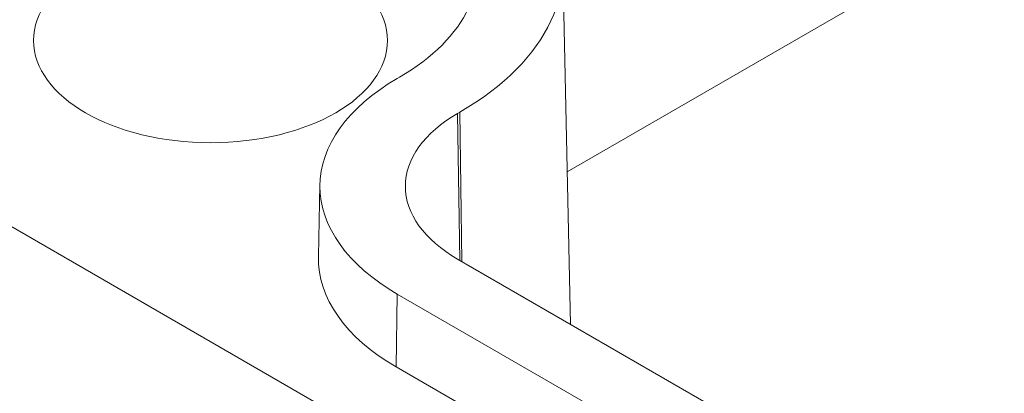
# Model space of a CAD drawing. Header units: millimetres. Extents: x 23 to 1094, y 23 to 840.
# Tile 33 of 44: x 855.13 to 871.82, y 569.18 to 575.51. Entities that reach past the tile are written whole.
import ezdxf

# ---------------------------------------------------------------- set-up
doc = ezdxf.new("R2010")
doc.units = ezdxf.units.MM
doc.header["$LTSCALE"] = 4
doc.layers.add('Visible (ANSI)', color=7, linetype='Continuous', lineweight=9)
doc.layers.add('Visible Narrow (ANSI)', color=7, linetype='Continuous', lineweight=9)

msp = doc.modelspace()

# ---------------------------------------------------------------- linework, layer by layer
at = {"layer": 'Visible (ANSI)'}
for p, q in [((779.5206, 615.5721), (928.3695, 529.6342)), ((864.4125, 572.931), (878.6869, 581.1724)), ((864.3378, 576.422), (864.4678, 570.344)), ((861.565, 574.5316), (861.5296, 574.5112)), ((862.5886, 573.9407), (862.5532, 573.9202)), ((860.2196, 572.7167), (860.1934, 571.4921)), ((862.5532, 571.4494), (923.3644, 536.34)), ((861.5296, 570.8584), (922.3408, 535.749)), ((861.5111, 569.6229), (922.3223, 534.5136))]:
    msp.add_line(p, q, dxfattribs=at)
for centre, major_axis, start_param, end_param in [((858.3645, 576.3795), (5.9738, 0), 5.4977871, 8.6393798), ((858.3645, 576.3795), (4.5262, 0), 5.4977871, 8.6393798), ((864.6931, 572.6848), (-4.4738, 0), 5.4977871, 7.0685835), ((864.6931, 572.6848), (-3.0262, 0), 5.4977871, 7.0685835), ((864.6931, 571.4601), (-4.5, 0), 6.2708424, 7.0685835)]:
    msp.add_ellipse(centre, major_axis=major_axis, ratio=0.5773503, start_param=start_param, end_param=end_param, dxfattribs=at)
msp.add_ellipse((858.3645, 575.1547), major_axis=(-3, 0), ratio=0.5773503, dxfattribs=at)
at = {"layer": 'Visible Narrow (ANSI)'}
for p, q in [((862.5906, 571.4278), (862.5532, 573.9202)), ((862.6266, 571.407), (862.5886, 573.9407)), ((861.5296, 570.8584), (861.5111, 569.6229))]:
    msp.add_line(p, q, dxfattribs=at)

doc.saveas('drawing.dxf')
